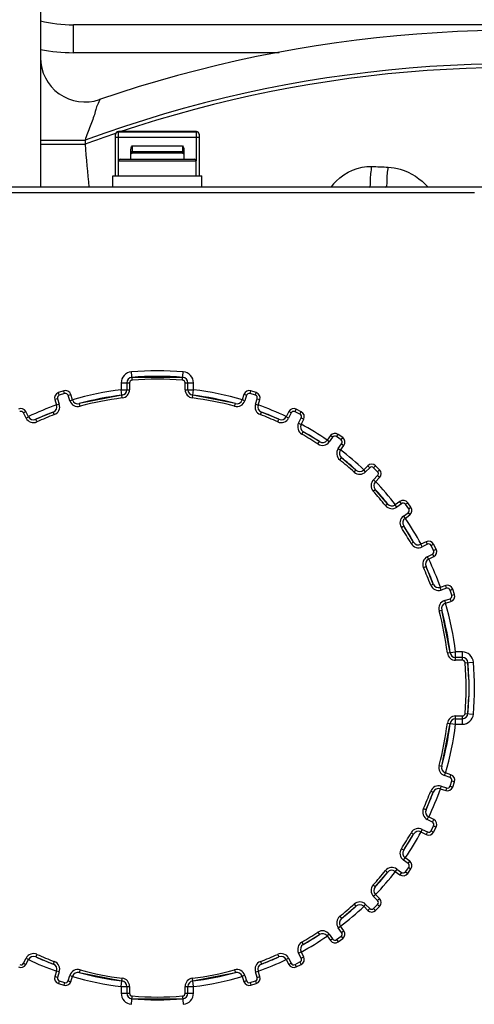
# Model space of a CAD drawing. Header units: millimetres. Extents: x 0 to 11890, y 0 to 8410.
# Tile 48 of 103: x 7022 to 7103, y 2323 to 2500. Entities that reach past the tile are written whole.
import ezdxf

# ---------------------------------------------------------------- set-up
doc = ezdxf.new("R2010")
doc.units = ezdxf.units.MM
doc.header["$LTSCALE"] = 653.95
doc.layers.get('0').update_dxf_attribs({"linetype": 'CONTINUOUS'})
for name, color, linetype in [('304103000004DXF_CONTINUOUS_LINE', 7, 'CONTINUOUS'), ('304103000006DXF_CONTINUOUS_LINE', 7, 'CONTINUOUS'), ('304107000038DXF_CONTINUOUS_LINE', 7, 'CONTINUOUS'), ('304304000001DXF_CONTINUOUS_LINE', 7, 'CONTINUOUS'), ('604007000001DXF_CONTINUOUS_LINE', 7, 'CONTINUOUS'), ('626001000001DXF_CONTINUOUS_LINE', 7, 'CONTINUOUS')]:
    doc.layers.add(name, color=color, linetype=linetype)

msp = doc.modelspace()

# ---------------------------------------------------------------- linework, layer by layer
at = {"color": 2, "linetype": 'Continuous'}
msp.add_circle((7110.316, 2268.777), 578.65, dxfattribs=at)
at = {"layer": '304103000004DXF_CONTINUOUS_LINE', "color": 9, "linetype": 'Continuous'}
for p, q in [((7031.218, 2493.777), (7031.218, 2498.777)), ((7068.182, 2493.777), (7031.218, 2493.777))]:
    msp.add_line(p, q, dxfattribs=at)
at = {"layer": '304103000004DXF_CONTINUOUS_LINE', "color": 7, "linetype": 'Continuous'}
msp.add_line((7151.128, 2498.777), (7031.218, 2498.777), dxfattribs=at)
msp.add_arc((7031.218, 2523.777), 25, 256.30489, 270, dxfattribs=at)
at = {"layer": '304103000004DXF_CONTINUOUS_LINE', "color": 9, "linetype": 'Continuous'}
msp.add_arc((7031.218, 2523.777), 30, 258.62804, 270, dxfattribs=at)
at = {"layer": '304103000006DXF_CONTINUOUS_LINE', "color": 7, "linetype": 'Continuous'}
msp.add_line((7025.316, 2502.777), (7025.316, 2469.628), dxfattribs=at)
at = {"layer": '304103000006DXF_CONTINUOUS_LINE', "color": 9, "linetype": 'Continuous'}
for p, q in [((7025.316, 2478.062), (7033.316, 2478.062)), ((7025.316, 2477.337), (7033.316, 2477.337)), ((7033.316, 2478.062), (7033.316, 2477.337))]:
    msp.add_line(p, q, dxfattribs=at)
at = {"layer": '304103000006DXF_CONTINUOUS_LINE', "color": 7, "linetype": 'Continuous'}
for centre, radius, start, end in [((7110.316, 2268.777), 229, 79.73143, 108.95918), ((7033.316, 2492.92), 8, 179.99822, 288.95976)]:
    msp.add_arc(centre, radius, start, end, dxfattribs=at)
at = {"layer": '304103000006DXF_CONTINUOUS_LINE', "color": 9, "linetype": 'Continuous'}
for centre, radius, start, end in [((7110.316, 2268.777), 223, 79.44945, 110.19959), ((7110.316, 2268.777), 222.321, 79.40436, 108.60785), ((7110.316, 2268.777), 222.321, 108.77317, 110.26403), ((8745.213, 2630.472), 1718.732, 185.111669, 185.370575), ((7111.84, 3037.912), 565.208, 267.26282, 267.5625), ((7086.111, 2463.19), 10.735, 135.48918, 143.00598)]:
    msp.add_arc(centre, radius, start, end, dxfattribs=at)
for points, knots in [([(7035.915, 2485.354), (7036.118, 2485.494), (7035.213, 2483.847), (7035.166, 2482.921), (7034.16, 2480.428), (7033.628, 2478.898), (7033.316, 2478.062)], [0, 0, 0, 0, 0.095438, 0.337095, 0.6540941, 1, 1, 1, 1]), ([(7084.316, 2469.628), (7084.662, 2469.628), (7084.531, 2471.585), (7084.804, 2472.438), (7084.849, 2473.35)], [0, 0, 0, 0, 0.2746531, 1, 1, 1, 1]), ([(7087.316, 2469.628), (7087.647, 2469.628), (7087.487, 2471.522), (7087.76, 2472.336), (7087.802, 2473.216)], [0, 0, 0, 0, 0.2730803, 1, 1, 1, 1]), ([(7087.802, 2473.216), (7088.539, 2473.185), (7091.247, 2472.725), (7093.634, 2471.085), (7094.991, 2469.64)], [0, 0, 0, 0, 0.2712267, 1, 1, 1, 1])]:
    msp.add_open_spline(points, degree=3, knots=knots, dxfattribs=at)
msp.add_open_spline([(7078.456, 2470.716), (7080.074, 2472.357), (7082.547, 2473.459), (7084.849, 2473.35)], degree=3, dxfattribs=at)
at = {"layer": '304107000038DXF_CONTINUOUS_LINE', "color": 7, "linetype": 'Continuous'}
for p, q in [((7038.816, 2471.628), (7038.816, 2479.128)), ((7053.316, 2479.628), (7039.316, 2479.628)), ((7053.816, 2479.128), (7053.816, 2471.628)), ((7041.566, 2474.628), (7041.566, 2476.381)), ((7050.866, 2475.737), (7041.766, 2475.737)), ((7051.066, 2476.381), (7051.066, 2474.628))]:
    msp.add_line(p, q, dxfattribs=at)
at = {"layer": '304107000038DXF_CONTINUOUS_LINE', "color": 9, "linetype": 'Continuous'}
for p, q in [((7038.816, 2478.577), (7053.816, 2478.577)), ((7039.316, 2474.328), (7039.316, 2479.628)), ((7039.316, 2479.568), (7053.316, 2479.568)), ((7053.316, 2479.628), (7053.316, 2474.328)), ((7041.766, 2477.045), (7041.766, 2475.737)), ((7041.766, 2477.045), (7050.866, 2477.045)), ((7050.866, 2477.045), (7050.866, 2475.737)), ((7041.766, 2476.049), (7050.866, 2476.049)), ((7050.866, 2475.738), (7041.766, 2475.738))]:
    msp.add_line(p, q, dxfattribs=at)
at = {"layer": '304107000038DXF_CONTINUOUS_LINE', "color": 7, "linetype": 'Continuous'}
for centre, radius, start, end in [((7039.316, 2479.128), 0.5, 90, 180), ((7053.316, 2479.128), 0.5, 0, 89.08925), ((7041.766, 2475.537), 0.2, 90, 179.9999), ((7050.866, 2475.537), 0.2, 359.99989, 90)]:
    msp.add_arc(centre, radius, start, end, dxfattribs=at)
at = {"layer": '304107000038DXF_CONTINUOUS_LINE', "color": 9, "linetype": 'Continuous'}
for centre, start, end in [((7039.307, 2479.072), 173.48581, 179.98821), ((7053.326, 2479.072), 0.01179, 6.51421)]:
    msp.add_arc(centre, 0.491, start, end, dxfattribs=at)
for points, knots in [([(7038.82, 2479.128), (7038.833, 2479.245), (7038.952, 2479.478), (7039.198, 2479.568), (7039.316, 2479.568)], [0, 0, 0, 0, 0.4984873, 1, 1, 1, 1]), ([(7053.813, 2479.128), (7053.8, 2479.245), (7053.68, 2479.478), (7053.435, 2479.568), (7053.316, 2479.568)], [0, 0, 0, 0, 0.4984873, 1, 1, 1, 1]), ([(7041.566, 2475.849), (7041.566, 2475.9), (7041.609, 2476.006), (7041.715, 2476.049), (7041.766, 2476.049)], [0, 0, 0, 0, 0.4993261, 1, 1, 1, 1]), ([(7041.566, 2475.539), (7041.566, 2475.59), (7041.609, 2475.696), (7041.715, 2475.738), (7041.766, 2475.738)], [0, 0, 0, 0, 0.4993261, 1, 1, 1, 1]), ([(7050.866, 2476.049), (7050.917, 2476.049), (7051.024, 2476.006), (7051.066, 2475.9), (7051.066, 2475.849)], [0, 0, 0, 0, 0.5006739, 1, 1, 1, 1]), ([(7050.866, 2475.738), (7050.917, 2475.738), (7051.024, 2475.696), (7051.066, 2475.59), (7051.066, 2475.539)], [0, 0, 0, 0, 0.5006739, 1, 1, 1, 1])]:
    msp.add_open_spline(points, degree=3, knots=knots, dxfattribs=at)
at = {"layer": '304107000038DXF_CONTINUOUS_LINE', "color": 7, "linetype": 'Continuous'}
for points in [[(7041.566, 2476.381), (7041.566, 2476.612), (7041.672, 2476.834), (7041.766, 2477.045)], [(7050.866, 2477.045), (7050.961, 2476.834), (7051.066, 2476.612), (7051.066, 2476.381)]]:
    msp.add_open_spline(points, degree=3, dxfattribs=at)
at = {"layer": '304304000001DXF_CONTINUOUS_LINE', "color": 7, "linetype": 'Continuous'}
for p, q in [((7117.204, 2469.628), (6975.429, 2469.628)), ((7040.816, 2434.444), (7040.816, 2433.236)), ((7050.898, 2435.441), (7041.735, 2435.441)), ((7051.816, 2433.236), (7051.816, 2434.444)), ((7029.494, 2433.022), (7028.542, 2432.713)), ((7031.074, 2431.394), (7030.754, 2432.38)), ((7039.937, 2432.243), (7032.29, 2430.739)), ((7060.343, 2430.739), (7052.696, 2432.243)), ((7061.879, 2432.38), (7061.559, 2431.394)), ((7064.09, 2432.713), (7063.139, 2433.022)), ((7027.9, 2431.453), (7028.221, 2430.467)), ((7064.412, 2430.467), (7064.732, 2431.453)), ((7023.164, 2428.372), (7022.693, 2429.296)), ((7027.622, 2429.222), (7024.467, 2427.915)), ((7068.166, 2427.915), (7065.01, 2429.222)), ((7069.94, 2429.296), (7069.469, 2428.372)), ((7072.176, 2429.279), (7071.285, 2429.733)), ((7072.142, 2427.01), (7072.613, 2427.934)), ((7075.451, 2423.903), (7072.538, 2425.687)), ((7079.624, 2424.622), (7078.815, 2425.21)), ((7077.419, 2424.989), (7076.809, 2424.15)), ((7079.236, 2422.387), (7079.846, 2423.225)), ((7082.018, 2418.8), (7079.421, 2421.018)), ((7084.132, 2419.565), (7083.399, 2418.832)), ((7086.253, 2418.858), (7085.546, 2419.565)), ((7085.52, 2416.711), (7086.253, 2417.444)), ((7087.706, 2412.733), (7085.488, 2415.33)), ((7089.913, 2413.158), (7089.075, 2412.548)), ((7091.898, 2412.127), (7091.31, 2412.936)), ((7090.838, 2410.121), (7091.677, 2410.731)), ((7092.375, 2405.85), (7090.591, 2408.762)), ((7094.622, 2405.925), (7093.698, 2405.454)), ((7096.421, 2404.597), (7095.967, 2405.488)), ((7095.06, 2402.781), (7095.984, 2403.252)), ((7095.91, 2398.322), (7094.603, 2401.478)), ((7098.141, 2398.044), (7097.155, 2397.724)), ((7099.71, 2396.451), (7099.401, 2397.402)), ((7098.082, 2394.871), (7099.068, 2395.191)), ((7098.931, 2386.008), (7097.427, 2393.655)), ((7101.132, 2385.128), (7099.924, 2385.128)), ((7102.296, 2381.154), (7102.129, 2384.21)), ((7102.295, 2381.17), (7102.295, 2378.086)), ((7102.129, 2375.047), (7102.296, 2378.102)), ((7099.924, 2374.128), (7101.132, 2374.128)), ((7097.427, 2365.602), (7098.931, 2373.249)), ((7099.068, 2364.066), (7098.082, 2364.386)), ((7097.155, 2361.533), (7098.141, 2361.212)), ((7099.401, 2361.854), (7099.71, 2362.806)), ((7094.603, 2357.779), (7095.91, 2360.934)), ((7095.984, 2356.005), (7095.06, 2356.476)), ((7095.967, 2353.769), (7096.421, 2354.66)), ((7090.591, 2350.494), (7092.375, 2353.406)), ((7093.698, 2353.803), (7094.622, 2353.332)), ((7091.677, 2348.526), (7090.838, 2349.136)), ((7085.488, 2343.927), (7087.706, 2346.524)), ((7089.075, 2346.708), (7089.913, 2346.099)), ((7091.31, 2346.32), (7091.898, 2347.129)), ((7086.253, 2341.813), (7085.52, 2342.546)), ((7079.421, 2338.239), (7082.018, 2340.457)), ((7083.399, 2340.425), (7084.132, 2339.692)), ((7085.546, 2339.692), (7086.253, 2340.399)), ((7079.846, 2336.031), (7079.236, 2336.87)), ((7072.538, 2333.57), (7075.451, 2335.354)), ((7076.809, 2335.107), (7077.419, 2334.268)), ((7078.815, 2334.047), (7079.624, 2334.634)), ((7072.613, 2331.323), (7072.142, 2332.247)), ((7022.693, 2329.961), (7023.164, 2330.885)), ((7024.467, 2331.342), (7027.622, 2330.035)), ((7065.01, 2330.035), (7068.166, 2331.342)), ((7069.469, 2330.885), (7069.94, 2329.961)), ((7071.285, 2329.524), (7072.176, 2329.978)), ((7028.221, 2328.79), (7027.9, 2327.804)), ((7030.754, 2326.877), (7031.074, 2327.863)), ((7032.29, 2328.518), (7039.937, 2327.014)), ((7052.696, 2327.014), (7060.343, 2328.518)), ((7061.559, 2327.863), (7061.879, 2326.877)), ((7064.732, 2327.804), (7064.412, 2328.79)), ((7028.542, 2326.544), (7029.494, 2326.235)), ((7063.139, 2326.235), (7064.09, 2326.544)), ((7040.816, 2326.021), (7040.816, 2324.813)), ((7051.816, 2324.813), (7051.816, 2326.021)), ((7041.735, 2323.816), (7050.898, 2323.816))]:
    msp.add_line(p, q, dxfattribs=at)
at = {"layer": '304304000001DXF_CONTINUOUS_LINE', "color": 9, "linetype": 'Continuous'}
for p, q in [((7103.316, 2468.628), (6989.316, 2468.628)), ((7041.775, 2434.942), (7041.653, 2436.437)), ((7050.857, 2434.942), (7050.98, 2436.437)), ((7039.816, 2434.444), (7039.816, 2433.236)), ((7039.816, 2434.444), (7041.316, 2434.444)), ((7041.316, 2434.444), (7041.316, 2433.236)), ((7051.316, 2433.236), (7051.316, 2434.444)), ((7051.316, 2434.444), (7052.816, 2434.444)), ((7052.816, 2433.236), (7052.816, 2434.444)), ((7028.697, 2432.237), (7028.542, 2432.713)), ((7029.648, 2432.546), (7028.697, 2432.237)), ((7029.648, 2432.546), (7029.494, 2433.022)), ((7030.278, 2432.225), (7030.754, 2432.38)), ((7030.598, 2431.239), (7030.278, 2432.225)), ((7039.997, 2431.747), (7039.816, 2433.236)), ((7039.816, 2433.236), (7041.316, 2433.236)), ((7051.316, 2433.236), (7052.816, 2433.236)), ((7052.636, 2431.747), (7052.816, 2433.236)), ((7062.355, 2432.225), (7061.879, 2432.38)), ((7062.355, 2432.225), (7062.034, 2431.239)), ((7062.985, 2432.546), (7063.139, 2433.022)), ((7063.936, 2432.237), (7062.985, 2432.546)), ((7063.936, 2432.237), (7064.09, 2432.713)), ((7028.376, 2431.607), (7027.9, 2431.453)), ((7028.696, 2430.621), (7028.221, 2430.467)), ((7028.376, 2431.607), (7028.696, 2430.621)), ((7030.598, 2431.239), (7031.074, 2431.394)), ((7032.422, 2430.256), (7032.29, 2430.739)), ((7060.211, 2430.256), (7060.343, 2430.739)), ((7062.034, 2431.239), (7061.559, 2431.394)), ((7063.936, 2430.621), (7064.257, 2431.607)), ((7063.936, 2430.621), (7064.412, 2430.467)), ((7064.257, 2431.607), (7064.732, 2431.453)), ((7022.248, 2429.069), (7022.693, 2429.296)), ((7022.718, 2428.145), (7022.248, 2429.069)), ((7027.799, 2428.754), (7027.622, 2429.222)), ((7064.834, 2428.754), (7065.01, 2429.222)), ((7070.385, 2429.069), (7069.915, 2428.145)), ((7070.385, 2429.069), (7069.94, 2429.296)), ((7071.058, 2429.287), (7071.285, 2429.733)), ((7071.949, 2428.833), (7071.058, 2429.287)), ((7071.949, 2428.833), (7072.176, 2429.279)), ((7022.718, 2428.145), (7023.164, 2428.372)), ((7024.673, 2427.46), (7024.467, 2427.915)), ((7067.96, 2427.46), (7068.166, 2427.915)), ((7069.915, 2428.145), (7069.469, 2428.372)), ((7071.697, 2427.237), (7072.167, 2428.161)), ((7071.697, 2427.237), (7072.142, 2427.01)), ((7072.167, 2428.161), (7072.613, 2427.934)), ((7072.291, 2425.253), (7072.538, 2425.687)), ((7078.522, 2424.806), (7078.815, 2425.21)), ((7075.176, 2423.485), (7075.451, 2423.903)), ((7077.214, 2423.856), (7076.809, 2424.15)), ((7077.823, 2424.695), (7077.214, 2423.856)), ((7077.823, 2424.695), (7077.419, 2424.989)), ((7079.331, 2424.218), (7078.522, 2424.806)), ((7078.832, 2422.681), (7079.441, 2423.519)), ((7079.331, 2424.218), (7079.624, 2424.622)), ((7079.441, 2423.519), (7079.846, 2423.225)), ((7078.832, 2422.681), (7079.236, 2422.387)), ((7079.108, 2420.628), (7079.421, 2421.018)), ((7081.681, 2418.43), (7082.018, 2418.8)), ((7083.752, 2418.478), (7083.399, 2418.832)), ((7084.485, 2419.211), (7083.752, 2418.478)), ((7084.485, 2419.211), (7084.132, 2419.565)), ((7085.192, 2419.211), (7085.546, 2419.565)), ((7085.899, 2418.504), (7085.192, 2419.211)), ((7085.899, 2418.504), (7086.253, 2418.858)), ((7085.166, 2417.064), (7085.899, 2417.797)), ((7085.166, 2417.064), (7085.52, 2416.711)), ((7085.899, 2417.797), (7086.253, 2417.444)), ((7085.118, 2414.993), (7085.488, 2415.33)), ((7087.316, 2412.42), (7087.706, 2412.733)), ((7090.207, 2412.753), (7089.369, 2412.144)), ((7090.207, 2412.753), (7089.913, 2413.158)), ((7090.906, 2412.642), (7091.31, 2412.936)), ((7089.369, 2412.144), (7089.075, 2412.548)), ((7090.544, 2410.526), (7091.383, 2411.135)), ((7091.494, 2411.833), (7090.906, 2412.642)), ((7091.383, 2411.135), (7091.677, 2410.731)), ((7091.494, 2411.833), (7091.898, 2412.127)), ((7090.544, 2410.526), (7090.838, 2410.121)), ((7090.173, 2408.488), (7090.591, 2408.762)), ((7091.941, 2405.603), (7092.375, 2405.85)), ((7094.849, 2405.479), (7094.622, 2405.925)), ((7093.925, 2405.009), (7093.698, 2405.454)), ((7094.849, 2405.479), (7093.925, 2405.009)), ((7095.521, 2405.261), (7095.967, 2405.488)), ((7095.975, 2404.37), (7095.521, 2405.261)), ((7095.975, 2404.37), (7096.421, 2404.597)), ((7094.833, 2403.227), (7095.757, 2403.697)), ((7094.833, 2403.227), (7095.06, 2402.781)), ((7095.757, 2403.697), (7095.984, 2403.252)), ((7094.148, 2401.272), (7094.603, 2401.478)), ((7095.442, 2398.146), (7095.91, 2398.322)), ((7097.309, 2397.248), (7097.155, 2397.724)), ((7098.295, 2397.569), (7097.309, 2397.248)), ((7098.295, 2397.569), (7098.141, 2398.044)), ((7098.925, 2397.248), (7099.401, 2397.402)), ((7099.234, 2396.297), (7098.925, 2397.248)), ((7097.927, 2395.346), (7098.913, 2395.667)), ((7097.927, 2395.346), (7098.082, 2394.871)), ((7098.913, 2395.667), (7099.068, 2395.191)), ((7099.234, 2396.297), (7099.71, 2396.451)), ((7096.944, 2393.523), (7097.427, 2393.655)), ((7098.435, 2385.948), (7099.924, 2386.128)), ((7099.924, 2384.628), (7099.924, 2386.128)), ((7101.132, 2386.128), (7099.924, 2386.128)), ((7101.132, 2384.628), (7099.924, 2384.628)), ((7101.132, 2384.628), (7101.132, 2386.128)), ((7101.63, 2384.169), (7103.125, 2384.292)), ((7099.924, 2373.128), (7099.924, 2374.628)), ((7099.924, 2374.628), (7101.132, 2374.628)), ((7101.132, 2373.128), (7101.132, 2374.628)), ((7101.63, 2375.087), (7103.125, 2374.965)), ((7098.435, 2373.309), (7099.924, 2373.128)), ((7099.924, 2373.128), (7101.132, 2373.128)), ((7096.944, 2365.734), (7097.427, 2365.602)), ((7097.927, 2363.91), (7098.082, 2364.386)), ((7098.913, 2363.59), (7097.927, 2363.91)), ((7098.913, 2363.59), (7099.068, 2364.066)), ((7097.309, 2362.008), (7097.155, 2361.533)), ((7097.309, 2362.008), (7098.295, 2361.688)), ((7098.295, 2361.688), (7098.141, 2361.212)), ((7098.925, 2362.009), (7099.234, 2362.96)), ((7098.925, 2362.009), (7099.401, 2361.854)), ((7099.234, 2362.96), (7099.71, 2362.806)), ((7095.442, 2361.111), (7095.91, 2360.934)), ((7094.148, 2357.985), (7094.603, 2357.779)), ((7094.833, 2356.03), (7095.06, 2356.476)), ((7095.757, 2355.56), (7094.833, 2356.03)), ((7095.521, 2353.996), (7095.975, 2354.887)), ((7095.757, 2355.56), (7095.984, 2356.005)), ((7095.975, 2354.887), (7096.421, 2354.66)), ((7091.941, 2353.654), (7092.375, 2353.406)), ((7093.925, 2354.248), (7093.698, 2353.803)), ((7093.925, 2354.248), (7094.849, 2353.778)), ((7094.849, 2353.778), (7094.622, 2353.332)), ((7095.521, 2353.996), (7095.967, 2353.769)), ((7090.173, 2350.769), (7090.591, 2350.494)), ((7090.544, 2348.731), (7090.838, 2349.136)), ((7091.383, 2348.122), (7090.544, 2348.731)), ((7090.906, 2346.614), (7091.494, 2347.423)), ((7091.383, 2348.122), (7091.677, 2348.526)), ((7091.494, 2347.423), (7091.898, 2347.129)), ((7087.316, 2346.836), (7087.706, 2346.524)), ((7089.369, 2347.113), (7089.075, 2346.708)), ((7089.369, 2347.113), (7090.207, 2346.504)), ((7090.207, 2346.504), (7089.913, 2346.099)), ((7090.906, 2346.614), (7091.31, 2346.32)), ((7085.118, 2344.264), (7085.488, 2343.927)), ((7085.166, 2342.193), (7085.52, 2342.546)), ((7085.899, 2341.46), (7085.166, 2342.193)), ((7081.681, 2340.826), (7082.018, 2340.457)), ((7083.752, 2340.778), (7083.399, 2340.425)), ((7083.752, 2340.778), (7084.485, 2340.045)), ((7085.192, 2340.045), (7085.899, 2340.753)), ((7085.899, 2341.46), (7086.253, 2341.813)), ((7085.899, 2340.753), (7086.253, 2340.399)), ((7079.108, 2338.629), (7079.421, 2338.239)), ((7084.485, 2340.045), (7084.132, 2339.692)), ((7085.192, 2340.045), (7085.546, 2339.692)), ((7078.832, 2336.576), (7079.236, 2336.87)), ((7075.176, 2335.772), (7075.451, 2335.354)), ((7077.214, 2335.401), (7076.809, 2335.107)), ((7077.214, 2335.401), (7077.823, 2334.562)), ((7078.522, 2334.451), (7079.331, 2335.039)), ((7079.441, 2335.737), (7078.832, 2336.576)), ((7079.331, 2335.039), (7079.624, 2334.634)), ((7079.441, 2335.737), (7079.846, 2336.031)), ((7072.291, 2334.004), (7072.538, 2333.57)), ((7077.823, 2334.562), (7077.419, 2334.268)), ((7078.522, 2334.451), (7078.815, 2334.047)), ((7024.673, 2331.797), (7024.467, 2331.342)), ((7067.96, 2331.797), (7068.166, 2331.342)), ((7071.697, 2332.02), (7072.142, 2332.247)), ((7072.167, 2331.096), (7071.697, 2332.02)), ((7022.248, 2330.188), (7022.718, 2331.112)), ((7022.248, 2330.188), (7022.693, 2329.961)), ((7022.718, 2331.112), (7023.164, 2330.885)), ((7027.799, 2330.503), (7027.622, 2330.035)), ((7064.834, 2330.503), (7065.01, 2330.035)), ((7069.915, 2331.112), (7069.469, 2330.885)), ((7069.915, 2331.112), (7070.385, 2330.188)), ((7070.385, 2330.188), (7069.94, 2329.961)), ((7071.058, 2329.969), (7071.949, 2330.423)), ((7071.058, 2329.969), (7071.285, 2329.524)), ((7071.949, 2330.423), (7072.176, 2329.978)), ((7072.167, 2331.096), (7072.613, 2331.323)), ((7028.696, 2328.635), (7028.221, 2328.79)), ((7028.696, 2328.635), (7028.376, 2327.649)), ((7030.278, 2327.031), (7030.598, 2328.017)), ((7030.598, 2328.017), (7031.074, 2327.863)), ((7032.422, 2329), (7032.29, 2328.518)), ((7060.211, 2329), (7060.343, 2328.518)), ((7062.034, 2328.017), (7061.559, 2327.863)), ((7062.034, 2328.017), (7062.355, 2327.031)), ((7063.936, 2328.635), (7064.412, 2328.79)), ((7064.257, 2327.649), (7063.936, 2328.635)), ((7028.376, 2327.649), (7027.9, 2327.804)), ((7028.697, 2327.019), (7028.542, 2326.544)), ((7028.697, 2327.019), (7029.648, 2326.71)), ((7029.648, 2326.71), (7029.494, 2326.235)), ((7030.278, 2327.031), (7030.754, 2326.877)), ((7039.816, 2326.021), (7039.997, 2327.51)), ((7052.816, 2326.021), (7052.636, 2327.51)), ((7062.355, 2327.031), (7061.879, 2326.877)), ((7062.985, 2326.71), (7063.936, 2327.019)), ((7062.985, 2326.71), (7063.139, 2326.235)), ((7063.936, 2327.019), (7064.09, 2326.544)), ((7064.257, 2327.649), (7064.732, 2327.804)), ((7039.816, 2326.021), (7039.816, 2324.813)), ((7039.816, 2326.021), (7041.316, 2326.021)), ((7039.816, 2324.813), (7041.316, 2324.813)), ((7041.316, 2326.021), (7041.316, 2324.813)), ((7041.653, 2322.819), (7041.775, 2324.314)), ((7050.857, 2324.314), (7050.98, 2322.819)), ((7051.316, 2324.813), (7051.316, 2326.021)), ((7051.316, 2326.021), (7052.816, 2326.021)), ((7051.316, 2324.813), (7052.816, 2324.813)), ((7052.816, 2324.813), (7052.816, 2326.021))]:
    msp.add_line(p, q, dxfattribs=at)
for centre, radius, start, end in [((7041.816, 2434.444), 2, 94.69308, 180), ((7046.316, 2379.628), 57, 85.30692, 94.69308), ((7050.816, 2434.444), 2, 0, 85.30692), ((7041.816, 2434.444), 0.5, 94.69308, 180), ((7046.316, 2379.628), 55.5, 85.30692, 94.69308), ((7050.816, 2434.444), 0.5, 0, 85.30692), ((7028.852, 2431.762), 0.5, 108, 198), ((7029.803, 2432.071), 0.5, 18, 108), ((7046.316, 2379.628), 54, 96.91348, 106.40758), ((7039.816, 2433.236), 1.5, 276.91348, 360), ((7052.816, 2433.236), 1.5, 180, 263.08652), ((7046.316, 2379.628), 54, 73.54014, 83.08652), ((7062.83, 2432.071), 0.5, 72, 162), ((7063.781, 2431.762), 0.5, 342, 72), ((7046.316, 2379.628), 54, 109.59616, 115.40574), ((7027.27, 2430.158), 1.5, 290.65353, 18), ((7032.025, 2431.703), 1.5, 198, 285.34647), ((7046.316, 2379.628), 52.5, 96.91348, 105.34647), ((7046.316, 2379.628), 52.5, 74.65353, 83.08652), ((7060.608, 2431.703), 1.5, 254.65353, 342), ((7065.363, 2430.158), 1.5, 162, 249.34647), ((7046.316, 2379.628), 54, 64.59142, 70.40954), ((7021.802, 2428.842), 0.5, 27, 117), ((7046.316, 2379.628), 52.5, 110.65353, 114.34647), ((7046.316, 2379.628), 52.5, 65.65353, 69.34647), ((7070.831, 2428.842), 0.5, 63, 153), ((7071.722, 2428.388), 0.5, 333, 63), ((7024.055, 2428.826), 1.5, 207, 294.34647), ((7068.578, 2428.826), 1.5, 245.65353, 333), ((7073.033, 2426.556), 1.5, 153, 240.34647), ((7046.316, 2379.628), 54, 55.58907, 61.40869), ((7046.316, 2379.628), 52.5, 56.65353, 60.34647), ((7076, 2424.738), 1.5, 236.65353, 324), ((7078.228, 2424.401), 0.5, 54, 144), ((7079.037, 2423.813), 0.5, 324, 54), ((7080.045, 2421.799), 1.5, 144, 231.34647), ((7046.316, 2379.628), 54, 46.58877, 52.41021), ((7046.316, 2379.628), 52.5, 47.65353, 51.34647), ((7082.691, 2419.539), 1.5, 227.65353, 315), ((7084.839, 2418.858), 0.5, 45, 135), ((7085.546, 2418.151), 0.5, 315, 45), ((7086.227, 2416.003), 1.5, 135, 222.34647), ((7046.316, 2379.628), 54, 37.58985, 43.41131), ((7046.316, 2379.628), 52.5, 38.65353, 42.34647), ((7090.501, 2412.349), 0.5, 36, 126), ((7088.487, 2413.357), 1.5, 218.65353, 306), ((7091.089, 2411.54), 0.5, 306, 36), ((7091.426, 2409.312), 1.5, 126, 213.34647), ((7046.316, 2379.628), 54, 28.59132, 34.41099), ((7046.316, 2379.628), 52.5, 29.65353, 33.34647), ((7093.244, 2406.345), 1.5, 209.65353, 297), ((7095.076, 2405.034), 0.5, 27, 117), ((7095.53, 2404.143), 0.5, 297, 27), ((7095.514, 2401.89), 1.5, 117, 204.34647), ((7046.316, 2379.628), 54, 19.59064, 25.40862), ((7046.316, 2379.628), 52.5, 20.65353, 24.34647), ((7096.846, 2398.675), 1.5, 200.65353, 288), ((7098.45, 2397.093), 0.5, 18, 108), ((7098.391, 2393.92), 1.5, 108, 195.34647), ((7098.759, 2396.142), 0.5, 288, 18), ((7046.316, 2379.628), 52.5, 6.91348, 15.34647), ((7046.316, 2379.628), 54, 6.91348, 16.40434), ((7099.924, 2386.128), 1.5, 186.91348, 270), ((7101.132, 2384.128), 2, 4.69308, 90), ((7101.132, 2384.128), 0.5, 4.69308, 90), ((7046.316, 2379.628), 55.5, 355.30692, 4.69308), ((7046.316, 2379.628), 57, 355.30692, 4.69308), ((7099.924, 2373.128), 1.5, 90, 173.08652), ((7101.132, 2375.128), 0.5, 270, 355.30692), ((7101.132, 2375.128), 2, 270, 355.30692), ((7046.316, 2379.628), 52.5, 344.65353, 353.08652), ((7046.316, 2379.628), 54, 343.54014, 353.08652), ((7098.391, 2365.337), 1.5, 164.65353, 252), ((7098.759, 2363.115), 0.5, 342, 72), ((7046.316, 2379.628), 54, 334.59142, 340.40954), ((7096.846, 2360.582), 1.5, 72, 159.34647), ((7098.45, 2362.163), 0.5, 252, 342), ((7046.316, 2379.628), 52.5, 335.65353, 339.34647), ((7095.514, 2357.367), 1.5, 155.65353, 243), ((7093.244, 2352.912), 1.5, 63, 150.34647), ((7095.53, 2355.114), 0.5, 333, 63), ((7046.316, 2379.628), 52.5, 326.65353, 330.34647), ((7046.316, 2379.628), 54, 325.58907, 331.40869), ((7095.076, 2354.223), 0.5, 243, 333), ((7091.426, 2349.945), 1.5, 146.65353, 234), ((7088.487, 2345.899), 1.5, 54, 141.34647), ((7091.089, 2347.717), 0.5, 324, 54), ((7046.316, 2379.628), 52.5, 317.65353, 321.34647), ((7046.316, 2379.628), 54, 316.58877, 322.41021), ((7090.501, 2346.908), 0.5, 234, 324), ((7086.227, 2343.253), 1.5, 137.65353, 225), ((7046.316, 2379.628), 52.5, 308.65353, 312.34647), ((7046.316, 2379.628), 54, 307.58985, 313.41131), ((7082.691, 2339.718), 1.5, 45, 132.34647), ((7085.546, 2341.106), 0.5, 315, 45), ((7080.045, 2337.458), 1.5, 128.65353, 216), ((7084.839, 2340.399), 0.5, 225, 315), ((7046.316, 2379.628), 54, 298.59132, 304.41099), ((7046.316, 2379.628), 52.5, 299.65353, 303.34647), ((7076, 2334.519), 1.5, 36, 123.34647), ((7079.037, 2335.444), 0.5, 306, 36), ((7073.033, 2332.701), 1.5, 119.65353, 207), ((7078.228, 2334.856), 0.5, 216, 306), ((7024.055, 2330.431), 1.5, 65.65353, 153), ((7046.316, 2379.628), 52.5, 245.65353, 249.34647), ((7046.316, 2379.628), 52.5, 290.65353, 294.34647), ((7068.578, 2330.431), 1.5, 27, 114.34647), ((7021.802, 2330.415), 0.5, 243, 333), ((7046.316, 2379.628), 54, 244.6162, 250.40407), ((7027.27, 2329.099), 1.5, 342, 69.34647), ((7065.363, 2329.099), 1.5, 110.65353, 198), ((7046.316, 2379.628), 54, 289.59064, 295.40862), ((7070.831, 2330.415), 0.5, 207, 297), ((7071.722, 2330.869), 0.5, 297, 27), ((7032.025, 2327.554), 1.5, 74.65353, 162), ((7046.316, 2379.628), 54, 253.62461, 263.08652), ((7046.316, 2379.628), 52.5, 254.65353, 263.08652), ((7046.316, 2379.628), 52.5, 276.91348, 285.34647), ((7046.316, 2379.628), 54, 276.91348, 286.40434), ((7060.608, 2327.554), 1.5, 18, 105.34647), ((7028.852, 2327.495), 0.5, 162, 252), ((7029.803, 2327.186), 0.5, 252, 342), ((7039.816, 2326.021), 1.5, 0, 83.08652), ((7052.816, 2326.021), 1.5, 96.91348, 180), ((7062.83, 2327.186), 0.5, 198, 288), ((7063.781, 2327.495), 0.5, 288, 18), ((7041.816, 2324.813), 2, 180, 265.30692), ((7041.816, 2324.813), 0.5, 180, 265.30692), ((7046.316, 2379.628), 55.5, 265.30692, 274.69308), ((7050.816, 2324.813), 0.5, 274.69308, 360), ((7050.816, 2324.813), 2, 274.69308, 360)]:
    msp.add_arc(centre, radius, start, end, dxfattribs=at)
at = {"layer": '304304000001DXF_CONTINUOUS_LINE', "color": 7, "linetype": 'Continuous'}
for centre, radius, start, end in [((7041.816, 2434.444), 1, 94.69308, 180), ((7046.316, 2379.628), 56, 85.30692, 94.69308), ((7050.816, 2434.444), 1, 0, 85.30692), ((7028.852, 2431.762), 1, 108, 198), ((7029.803, 2432.071), 1, 18, 108), ((7046.316, 2379.628), 53, 96.91348, 105.34647), ((7039.816, 2433.236), 1, 276.91348, 360), ((7052.816, 2433.236), 1, 180, 263.08652), ((7046.316, 2379.628), 53, 74.65353, 83.08652), ((7062.83, 2432.071), 1, 72, 162), ((7063.781, 2431.762), 1, 342, 72), ((7027.27, 2430.158), 1, 290.65353, 18), ((7032.025, 2431.703), 1, 198, 285.34647), ((7060.608, 2431.703), 1, 254.65353, 342), ((7065.363, 2430.158), 1, 162, 249.34647), ((7021.802, 2428.842), 1, 27, 117), ((7046.316, 2379.628), 53, 110.65353, 114.34647), ((7046.316, 2379.628), 53, 65.65353, 69.34647), ((7070.831, 2428.842), 1, 63, 153), ((7071.722, 2428.388), 1, 333, 63), ((7024.055, 2428.826), 1, 207, 294.34647), ((7068.578, 2428.826), 1, 245.65353, 333), ((7073.033, 2426.556), 1, 153, 240.34647), ((7046.316, 2379.628), 53, 56.65353, 60.34647), ((7078.228, 2424.401), 1, 54, 144), ((7076, 2424.738), 1, 236.65353, 324), ((7079.037, 2423.813), 1, 324, 54), ((7080.045, 2421.799), 1, 144, 231.34647), ((7046.316, 2379.628), 53, 47.65353, 51.34647), ((7084.839, 2418.858), 1, 45, 135), ((7082.691, 2419.539), 1, 227.65353, 315), ((7085.546, 2418.151), 1, 315, 45), ((7086.227, 2416.003), 1, 135, 222.34647), ((7046.316, 2379.628), 53, 38.65353, 42.34647), ((7088.487, 2413.357), 1, 218.65353, 306), ((7090.501, 2412.349), 1, 36, 126), ((7091.089, 2411.54), 1, 306, 36), ((7091.426, 2409.312), 1, 126, 213.34647), ((7046.316, 2379.628), 53, 29.65353, 33.34647), ((7093.244, 2406.345), 1, 209.65353, 297), ((7095.076, 2405.034), 1, 27, 117), ((7095.53, 2404.143), 1, 297, 27), ((7095.514, 2401.89), 1, 117, 204.34647), ((7046.316, 2379.628), 53, 20.65353, 24.34647), ((7096.846, 2398.675), 1, 200.65353, 288), ((7098.45, 2397.093), 1, 18, 108), ((7098.759, 2396.142), 1, 288, 18), ((7098.391, 2393.92), 1, 108, 195.34647), ((7046.316, 2379.628), 53, 6.91348, 15.34647), ((7099.924, 2386.128), 1, 186.91348, 270), ((7101.132, 2384.128), 1, 4.69308, 90), ((7046.316, 2379.628), 56, 1.57775, 4.69308), ((7046.316, 2379.628), 56, 355.30692, 358.42225), ((7099.924, 2373.128), 1, 90, 173.08652), ((7101.132, 2375.128), 1, 270, 355.30692), ((7046.316, 2379.628), 53, 344.65353, 353.08652), ((7098.391, 2365.337), 1, 164.65353, 252), ((7098.759, 2363.115), 1, 342, 72), ((7096.846, 2360.582), 1, 72, 159.34647), ((7098.45, 2362.163), 1, 252, 342), ((7046.316, 2379.628), 53, 335.65353, 339.34647), ((7095.514, 2357.367), 1, 155.65353, 243), ((7095.53, 2355.114), 1, 333, 63), ((7046.316, 2379.628), 53, 326.65353, 330.34647), ((7093.244, 2352.912), 1, 63, 150.34647), ((7095.076, 2354.223), 1, 243, 333), ((7091.426, 2349.945), 1, 146.65353, 234), ((7091.089, 2347.717), 1, 324, 54), ((7046.316, 2379.628), 53, 317.65353, 321.34647), ((7088.487, 2345.899), 1, 54, 141.34647), ((7090.501, 2346.908), 1, 234, 324), ((7086.227, 2343.253), 1, 137.65353, 225), ((7046.316, 2379.628), 53, 308.65353, 312.34647), ((7082.691, 2339.718), 1, 45, 132.34647), ((7085.546, 2341.106), 1, 315, 45), ((7084.839, 2340.399), 1, 225, 315), ((7080.045, 2337.458), 1, 128.65353, 216), ((7046.316, 2379.628), 53, 299.65353, 303.34647), ((7076, 2334.519), 1, 36, 123.34647), ((7079.037, 2335.444), 1, 306, 36), ((7073.033, 2332.701), 1, 119.65353, 207), ((7078.228, 2334.856), 1, 216, 306), ((7024.055, 2330.431), 1, 65.65353, 153), ((7068.578, 2330.431), 1, 27, 114.34647), ((7021.802, 2330.415), 1, 243, 333), ((7046.316, 2379.628), 53, 245.65353, 249.34647), ((7027.27, 2329.099), 1, 342, 69.34647), ((7065.363, 2329.099), 1, 110.65353, 198), ((7046.316, 2379.628), 53, 290.65353, 294.34647), ((7070.831, 2330.415), 1, 207, 297), ((7071.722, 2330.869), 1, 297, 27), ((7032.025, 2327.554), 1, 74.65353, 162), ((7046.316, 2379.628), 53, 254.65353, 263.08652), ((7046.316, 2379.628), 53, 276.91348, 285.34647), ((7060.608, 2327.554), 1, 18, 105.34647), ((7028.852, 2327.495), 1, 162, 252), ((7029.803, 2327.186), 1, 252, 342), ((7039.816, 2326.021), 1, 0, 83.08652), ((7052.816, 2326.021), 1, 96.91348, 180), ((7062.83, 2327.186), 1, 198, 288), ((7063.781, 2327.495), 1, 288, 18), ((7041.816, 2324.813), 1, 180, 265.30692), ((7050.816, 2324.813), 1, 274.69308, 360), ((7046.316, 2379.628), 56, 265.30692, 274.69308)]:
    msp.add_arc(centre, radius, start, end, dxfattribs=at)
at = {"layer": '604007000001DXF_CONTINUOUS_LINE', "color": 7, "linetype": 'Continuous'}
for p, q in [((7038.316, 2469.628), (7038.316, 2471.628)), ((7038.316, 2471.628), (7054.316, 2471.628)), ((7054.316, 2469.628), (7054.316, 2471.628))]:
    msp.add_line(p, q, dxfattribs=at)
at = {"layer": '626001000001DXF_CONTINUOUS_LINE', "color": 7, "linetype": 'Continuous'}
for p, q in [((7039.316, 2471.628), (7039.316, 2474.328)), ((7039.616, 2474.628), (7053.016, 2474.628)), ((7053.316, 2471.628), (7053.316, 2474.328))]:
    msp.add_line(p, q, dxfattribs=at)
at = {"layer": '626001000001DXF_CONTINUOUS_LINE', "color": 9, "linetype": 'Continuous'}
msp.add_line((7039.316, 2474.328), (7053.316, 2474.328), dxfattribs=at)
at = {"layer": '626001000001DXF_CONTINUOUS_LINE', "color": 7, "linetype": 'Continuous'}
for centre, start, end in [((7039.616, 2474.328), 90, 180), ((7053.016, 2474.328), 0, 90)]:
    msp.add_arc(centre, 0.3, start, end, dxfattribs=at)

doc.saveas('drawing.dxf')
